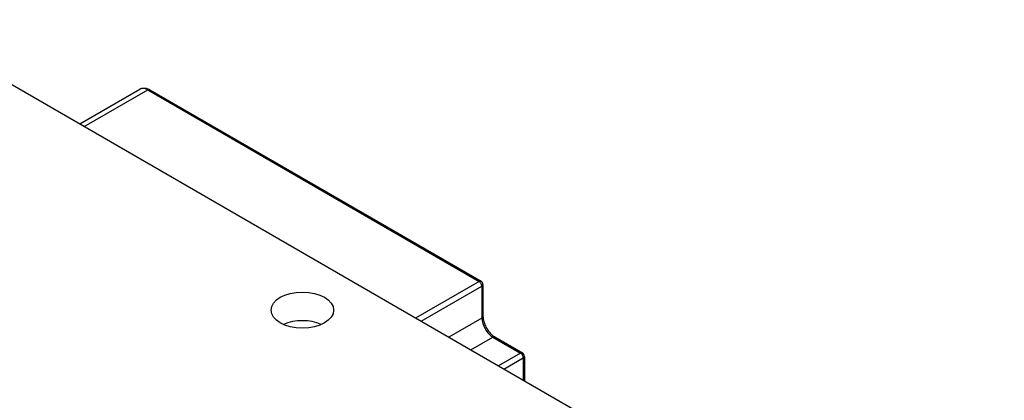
# Model space of a CAD drawing. Extents: x 18935 to 20126, y 1469 to 2344.
# Tile 12 of 12: x 19976 to 20039, y 2189 to 2213. Entities that reach past the tile are written whole.
import ezdxf

# ---------------------------------------------------------------- set-up
doc = ezdxf.new("R2010")
doc.units = 0
doc.header["$LTSCALE"] = 25.4
doc.layers.get('0').update_dxf_attribs({"linetype": 'CONTINUOUS'})

msp = doc.modelspace()

# ---------------------------------------------------------------- linework, layer by layer
for p, q in [((20045.8275726, 2167.9440319), (19967.9897607, 2212.8837135)), ((19979.5409061, 2206.2146567), (19983.3996633, 2208.4425112)), ((19979.8337993, 2206.0455547), (19983.8996633, 2208.3929824)), ((19983.8996633, 2208.3929824), (20005.1128667, 2196.1455336)), ((19984.0246633, 2208.4053646), (20005.2378667, 2196.1579158)), ((20005.1128667, 2196.1455336), (20001.0470027, 2193.798106)), ((20005.3628667, 2195.9414095), (20005.3628667, 2193.900168)), ((20001.4005561, 2193.5939818), (20005.2896434, 2195.8393474)), ((20005.2896434, 2195.8393474), (20005.2896434, 2193.798106)), ((20005.2896434, 2193.798106), (20003.168323, 2192.5733611)), ((20004.5825366, 2191.7568645), (20005.9967502, 2192.5733611)), ((20005.9967502, 2192.5733611), (20007.7645171, 2191.5527404)), ((20006.1217502, 2192.5857433), (20007.8895171, 2191.5651226)), ((20007.7645171, 2191.5527404), (20006.3503036, 2190.7362438)), ((20006.703857, 2190.5321196), (20007.9412938, 2191.2465542)), ((20007.9412938, 2191.2465542), (20007.9412938, 2189.8176851)), ((20008.0145171, 2191.3486162), (20008.0145171, 2189.7754096))]:
    msp.add_line(p, q)
for centre in [(20005.1128667, 2195.9414095), (20007.7645171, 2191.3486162)]:
    msp.add_arc(centre, 0.25, 0, 60)
for centre, major_axis, start_param, end_param in [((19983.8996633, 2207.5764858), (-0.5, 0.8660254), 5.4977871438, 6.2831853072), ((19983.8996633, 2208.1888582), (0.125, 0.2165064), 0, 0.7853981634), ((20005.1128667, 2195.9414095), (0.125, 0.2165064), 0, 0.7853981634), ((20005.1128667, 2195.9414095), (0.125, -0.2165064), 0.7853981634, 2.3561944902), ((20005.1128667, 2195.9414095), (0.25, 0), 5.4977871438, 6.2831853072), ((19993.7991582, 2192.471299), (-2, 0), 4.0614168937, 5.3633610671), ((20005.1128667, 2193.900168), (0.25, 0), 5.4977871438, 6.2831853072), ((20005.9967502, 2193.3898577), (0.5, -0.8660254), 3.926990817, 5.4977871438), ((20005.9967502, 2192.369237), (0.125, 0.2165064), 0, 0.7853981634), ((20007.7645171, 2191.3486162), (0.125, 0.2165064), 0, 0.7853981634), ((20007.7645171, 2191.3486162), (0.125, -0.2165064), 0.7853981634, 2.3561944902), ((20007.7645171, 2191.3486162), (0.25, 0), 5.4977871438, 6.2831853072)]:
    msp.add_ellipse(centre, major_axis=major_axis, ratio=0.5773502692, start_param=start_param, end_param=end_param)
msp.add_ellipse((19993.7991582, 2194.3084163), major_axis=(2, 0), ratio=0.5773502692)
for points, knots in [([(19983.3996633, 2208.4425112), (19983.4389332, 2208.4651837), (19983.481299, 2208.4823924), (19983.5680505, 2208.5050856), (19983.6123717, 2208.5106226), (19983.699926, 2208.5115856), (19983.7431762, 2208.5070662), (19983.8274665, 2208.4900256), (19983.8685393, 2208.4775161), (19983.9483367, 2208.4460389), (19983.9870778, 2208.4270646), (19984.0246633, 2208.4053646)], [0.7853981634, 0.7853981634, 0.7853981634, 0.7853981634, 0.94247779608, 0.94247779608, 1.09955742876, 1.09955742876, 1.25663706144, 1.25663706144, 1.41371669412, 1.41371669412, 1.57079632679, 1.57079632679, 1.57079632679, 1.57079632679]), ([(20005.3628667, 2193.900168), (20005.3628667, 2193.8252589), (20005.3721292, 2193.740854), (20005.4112961, 2193.560649), (20005.4416896, 2193.4646453), (20005.5221917, 2193.2719709), (20005.5726551, 2193.1753455), (20005.6882605, 2192.9934228), (20005.7534532, 2192.9082008), (20005.8898895, 2192.759427), (20005.9610478, 2192.6956695), (20006.0615585, 2192.622702), (20006.0920371, 2192.6028982), (20006.1217502, 2192.5857433)], [0, 0, 0, 0, 0.2794718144, 0.2794718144, 0.5663481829, 0.5663481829, 0.8589047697, 0.8589047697, 1.1526618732, 1.1526618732, 1.4427931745, 1.4427931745, 1.5707963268, 1.5707963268, 1.5707963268, 1.5707963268])]:
    msp.add_open_spline(points, degree=3, knots=knots)

doc.saveas('drawing.dxf')
